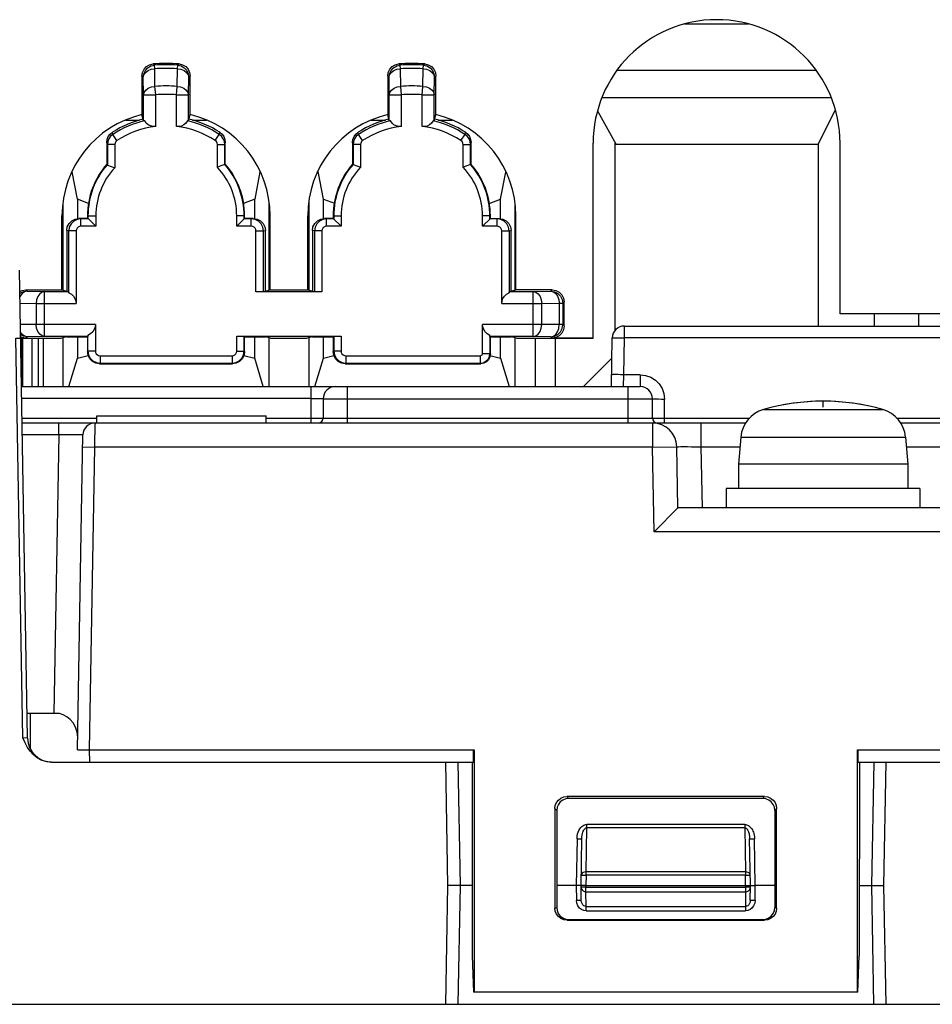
# Model space of a CAD drawing. Extents: x 30 to 410, y 34 to 287.
# Tile 8 of 66: x 81 to 93, y 62 to 75. Entities that reach past the tile are written whole.
import ezdxf

# ---------------------------------------------------------------- set-up
doc = ezdxf.new("R2010")
doc.units = 0
doc.header["$LTSCALE"] = 23.1
for name, color, linetype in [('ALL_AXIS', 7, 'CONTINUOUS'), ('ALL_CURVE', 7, 'CONTINUOUS'), ('ALL_FEATURES', 7, 'CONTINUOUS')]:
    doc.layers.add(name, color=color, linetype=linetype)

msp = doc.modelspace()

# ---------------------------------------------------------------- linework, layer by layer
at = {"layer": 'ALL_AXIS', "color": 9, "linetype": 'CONTINUOUS'}
for p, q in [((90.985, 69.964), (92.627, 69.964)), ((90.672, 69.585), (92.94, 69.585))]:
    msp.add_line(p, q, dxfattribs=at)
at = {"layer": 'ALL_AXIS', "color": 7, "linetype": 'CONTINUOUS'}
for p, q in [((81.806, 69.779), (81.806, 69.879)), ((81.806, 69.879), (84.139, 69.879)), ((84.139, 69.779), (84.139, 69.879)), ((90.672, 69.585), (90.639, 69.212)), ((92.94, 69.585), (92.972, 69.212)), ((90.639, 69.212), (90.639, 68.879)), ((92.972, 69.212), (90.639, 69.212)), ((92.972, 69.212), (92.972, 68.879)), ((90.472, 68.879), (90.472, 68.612)), ((93.139, 68.879), (90.472, 68.879)), ((93.139, 68.879), (93.139, 68.612))]:
    msp.add_line(p, q, dxfattribs=at)
for centre, radius, start, end in [((91.806, 67.079), 3, 74.1191, 105.8809), ((91.103, 69.548), 0.433, 105.8809, 175), ((92.508, 69.548), 0.433, 5, 74.1191)]:
    msp.add_arc(centre, radius, start, end, dxfattribs=at)
at = {"layer": 'ALL_CURVE', "color": 40, "linetype": 'CONTINUOUS'}
msp.add_line((91.806, 69.996), (91.806, 70.079), dxfattribs=at)
msp.add_arc((91.806, 67.079), 3, 76.5066, 103.4934, dxfattribs=at)
at = {"layer": 'ALL_FEATURES', "color": 7, "linetype": 'CONTINUOUS'}
for p, q in [((90.779, 75.269), (89.899, 75.269)), ((82.427, 74.553), (82.427, 74.023)), ((83.091, 74.023), (83.091, 74.553)), ((85.811, 74.553), (85.811, 74.023)), ((86.474, 74.023), (86.474, 74.553)), ((88.76, 74.256), (91.918, 74.256)), ((82.45, 73.937), (82.427, 74.023)), ((83.068, 73.937), (83.091, 74.023)), ((85.833, 73.937), (85.811, 74.023)), ((86.452, 73.937), (86.474, 74.023)), ((88.704, 74.067), (88.956, 73.612)), ((91.739, 73.617), (91.971, 74.08)), ((82.199, 73.946), (82.395, 73.946)), ((83.123, 73.946), (83.318, 73.946)), ((85.583, 73.946), (85.778, 73.946)), ((86.507, 73.946), (86.702, 73.946)), ((81.944, 73.64), (81.944, 73.34)), ((81.951, 73.611), (81.951, 73.329)), ((82.052, 73.611), (81.951, 73.611)), ((82.052, 73.611), (82.052, 73.29)), ((83.466, 73.298), (83.466, 73.611)), ((83.466, 73.611), (83.567, 73.611)), ((83.567, 73.338), (83.567, 73.611)), ((83.574, 73.34), (83.574, 73.64)), ((85.327, 73.64), (85.327, 73.34)), ((85.334, 73.611), (85.334, 73.338)), ((85.436, 73.611), (85.334, 73.611)), ((85.436, 73.611), (85.436, 73.298)), ((86.849, 73.298), (86.849, 73.611)), ((86.849, 73.611), (86.951, 73.611)), ((86.951, 73.338), (86.951, 73.611)), ((86.958, 73.34), (86.958, 73.64)), ((88.639, 70.947), (88.639, 73.629)), ((88.939, 73.629), (88.939, 71.047)), ((88.939, 73.629), (88.956, 73.612)), ((91.739, 73.612), (88.939, 73.612)), ((91.739, 73.617), (91.739, 71.112)), ((92.039, 71.279), (92.039, 73.629)), ((81.944, 73.34), (81.951, 73.338)), ((81.951, 73.338), (81.951, 73.329)), ((83.574, 73.34), (83.567, 73.338)), ((85.327, 73.34), (85.334, 73.338)), ((86.958, 73.34), (86.951, 73.338)), ((81.539, 72.857), (81.466, 73.235)), ((84.052, 73.235), (83.979, 72.857)), ((84.926, 72.857), (84.852, 73.239)), ((87.365, 72.857), (87.438, 73.23)), ((81.342, 71.606), (81.342, 72.803)), ((81.539, 72.857), (81.539, 72.594)), ((81.692, 72.801), (81.539, 72.857)), ((83.979, 72.857), (83.825, 72.801)), ((83.979, 72.594), (83.979, 72.857)), ((84.176, 72.803), (84.176, 71.606)), ((84.729, 71.606), (84.729, 72.838)), ((84.926, 72.594), (84.926, 72.857)), ((84.926, 72.857), (85.076, 72.802)), ((87.209, 72.8), (87.365, 72.857)), ((87.365, 72.591), (87.365, 72.857)), ((87.562, 72.768), (87.562, 71.611)), ((81.326, 71.611), (81.326, 72.629)), ((81.677, 72.629), (81.677, 72.594)), ((81.684, 72.629), (81.684, 72.587)), ((81.791, 72.629), (81.791, 72.486)), ((83.732, 72.486), (83.732, 72.629)), ((83.834, 72.587), (83.834, 72.629)), ((83.841, 72.594), (83.841, 72.629)), ((84.192, 71.611), (84.192, 72.629)), ((84.709, 71.611), (84.709, 72.629)), ((85.06, 72.629), (85.06, 72.594)), ((85.067, 72.629), (85.067, 72.587)), ((85.169, 72.629), (85.169, 72.486)), ((87.116, 72.486), (87.116, 72.629)), ((87.217, 72.587), (87.217, 72.629)), ((87.224, 72.594), (87.224, 72.629)), ((87.576, 71.611), (87.576, 72.629)), ((81.677, 72.594), (81.558, 72.594)), ((81.586, 72.486), (81.586, 72.587)), ((81.689, 72.587), (81.586, 72.587)), ((81.677, 72.594), (81.684, 72.587)), ((81.689, 72.587), (81.684, 72.587)), ((81.689, 72.587), (81.791, 72.486)), ((83.841, 72.594), (83.732, 72.486)), ((83.932, 72.587), (83.834, 72.587)), ((83.96, 72.594), (83.841, 72.594)), ((83.932, 72.486), (83.932, 72.587)), ((85.06, 72.594), (84.941, 72.594)), ((84.969, 72.486), (84.969, 72.587)), ((85.067, 72.587), (84.969, 72.587)), ((85.06, 72.594), (85.169, 72.486)), ((87.224, 72.594), (87.116, 72.486)), ((87.316, 72.587), (87.217, 72.587)), ((87.224, 72.594), (87.344, 72.594)), ((87.316, 72.486), (87.316, 72.587)), ((81.391, 72.428), (81.391, 71.594)), ((81.419, 71.572), (81.419, 72.421)), ((81.521, 72.421), (81.521, 71.422)), ((81.791, 72.486), (81.586, 72.486)), ((83.932, 72.486), (83.732, 72.486)), ((83.997, 71.586), (83.997, 72.421)), ((84.099, 71.587), (84.099, 72.421)), ((84.127, 71.594), (84.127, 72.428)), ((84.774, 72.428), (84.774, 71.594)), ((84.803, 72.421), (84.803, 71.587)), ((84.904, 72.421), (84.904, 71.586)), ((85.169, 72.486), (84.969, 72.486)), ((87.316, 72.486), (87.116, 72.486)), ((87.381, 71.422), (87.381, 72.421)), ((87.482, 72.421), (87.482, 71.572)), ((87.51, 71.594), (87.51, 72.428)), ((80.852, 65.44), (80.74, 71.88)), ((80.827, 71.611), (81.326, 71.611)), ((81.326, 71.611), (81.414, 71.588)), ((84.099, 71.587), (83.997, 71.586)), ((84.904, 71.586), (83.997, 71.586)), ((84.099, 71.587), (84.192, 71.611)), ((84.192, 71.611), (84.709, 71.611)), ((84.709, 71.611), (84.803, 71.587)), ((84.904, 71.586), (84.803, 71.587)), ((87.487, 71.588), (87.576, 71.611)), ((88.074, 71.611), (87.576, 71.611)), ((88.241, 71.114), (88.241, 71.444)), ((93.639, 71.279), (92.039, 71.279)), ((92.506, 71.279), (92.506, 71.112)), ((93.122, 71.112), (93.122, 71.279)), ((81.786, 71.136), (81.786, 70.769)), ((87.116, 70.736), (87.116, 71.136)), ((89.069, 71.112), (95.795, 71.112)), ((80.776, 70.956), (80.756, 70.966)), ((80.827, 70.947), (80.756, 70.947)), ((80.756, 70.946), (81.319, 70.946)), ((80.778, 70.279), (80.772, 70.947)), ((80.827, 70.947), (80.776, 70.956)), ((80.781, 70.947), (80.781, 70.279)), ((80.912, 70.946), (80.912, 70.279)), ((81.001, 70.279), (81.001, 70.946)), ((81.066, 70.946), (81.066, 70.279)), ((81.391, 70.964), (81.319, 70.946)), ((81.342, 70.279), (81.342, 70.952)), ((81.391, 70.964), (81.677, 70.964)), ((81.539, 70.964), (81.539, 70.673)), ((81.677, 70.964), (81.683, 70.97)), ((81.677, 70.964), (81.677, 70.762)), ((81.684, 70.769), (81.684, 70.983)), ((83.732, 70.769), (83.732, 70.972)), ((83.732, 70.972), (85.169, 70.972)), ((83.732, 70.972), (83.834, 70.971)), ((83.834, 70.769), (83.834, 70.971)), ((83.841, 70.964), (83.834, 70.971)), ((83.841, 70.762), (83.841, 70.964)), ((83.841, 70.964), (84.127, 70.964)), ((83.979, 70.673), (83.979, 70.964)), ((84.199, 70.946), (84.127, 70.964)), ((84.176, 70.952), (84.176, 70.279)), ((84.199, 70.946), (84.702, 70.946)), ((84.774, 70.964), (84.702, 70.946)), ((84.729, 70.279), (84.729, 70.952)), ((84.774, 70.964), (85.06, 70.964)), ((84.926, 70.673), (84.926, 70.964)), ((85.06, 70.964), (85.067, 70.971)), ((85.06, 70.964), (85.06, 70.762)), ((85.067, 70.971), (85.169, 70.972)), ((85.067, 70.971), (85.067, 70.769)), ((85.169, 70.972), (85.169, 70.769)), ((87.217, 70.983), (87.217, 70.736)), ((87.224, 70.964), (87.218, 70.97)), ((87.224, 70.729), (87.224, 70.964)), ((87.224, 70.964), (87.51, 70.964)), ((87.365, 70.673), (87.365, 70.964)), ((87.583, 70.946), (87.51, 70.964)), ((87.562, 70.951), (87.562, 70.279)), ((87.583, 70.946), (88.632, 70.946)), ((87.839, 70.946), (87.839, 70.279)), ((88.639, 70.947), (88.074, 70.947)), ((88.122, 70.279), (88.122, 70.946)), ((88.632, 70.946), (88.639, 70.947)), ((88.891, 70.279), (88.903, 70.949)), ((81.422, 70.279), (81.539, 70.673)), ((81.539, 70.673), (81.686, 70.708)), ((81.851, 70.704), (83.667, 70.704)), ((81.851, 70.602), (83.667, 70.602)), ((83.832, 70.708), (83.979, 70.673)), ((84.096, 70.279), (83.979, 70.673)), ((84.809, 70.279), (84.926, 70.673)), ((84.926, 70.673), (85.07, 70.707)), ((85.234, 70.704), (87.084, 70.704)), ((85.234, 70.602), (87.084, 70.602)), ((87.219, 70.708), (87.365, 70.673)), ((87.365, 70.673), (87.483, 70.279)), ((88.898, 70.671), (88.506, 70.279)), ((81.844, 70.595), (83.674, 70.595)), ((85.227, 70.595), (87.091, 70.595)), ((80.768, 70.279), (89.288, 70.279)), ((84.924, 70.112), (84.924, 69.846)), ((89.454, 70.112), (89.454, 69.846)), ((80.777, 69.779), (90.744, 69.779)), ((92.868, 69.779), (95.736, 69.779)), ((81.539, 65.279), (81.615, 69.615)), ((89.806, 68.612), (89.791, 69.451)), ((89.806, 68.612), (89.478, 68.279)), ((94.472, 68.612), (89.806, 68.612)), ((81.29, 65.779), (80.846, 65.779)), ((80.894, 65.287), (80.894, 65.779)), ((80.817, 65.377), (80.786, 65.446)), ((81.539, 65.279), (86.999, 65.279)), ((81.709, 65.112), (81.706, 65.279)), ((86.99, 65.112), (86.99, 65.279)), ((86.999, 65.279), (86.999, 61.946)), ((92.279, 61.946), (92.279, 65.279)), ((92.279, 65.279), (93.479, 65.279)), ((92.288, 65.112), (92.288, 65.279)), ((81.18, 65.112), (81.133, 65.116)), ((81.18, 65.112), (86.99, 65.112)), ((86.639, 63.412), (86.609, 65.112)), ((86.972, 65.112), (86.975, 62.446)), ((92.288, 65.112), (93.972, 65.112)), ((92.306, 65.112), (92.303, 62.446)), ((92.669, 65.112), (92.639, 63.412)), ((90.999, 64.638), (88.279, 64.638)), ((90.973, 64.613), (88.305, 64.613)), ((88.113, 64.472), (88.113, 63.103)), ((88.138, 64.446), (88.137, 63.112)), ((91.14, 64.446), (91.141, 63.112)), ((91.165, 63.103), (91.165, 64.472)), ((88.472, 63.412), (88.484, 64.058)), ((90.806, 63.412), (90.794, 64.058)), ((86.61, 61.779), (86.639, 63.412)), ((86.974, 63.412), (86.639, 63.412)), ((88.406, 63.412), (88.137, 63.412)), ((88.472, 63.413), (88.469, 63.412)), ((88.476, 63.207), (88.472, 63.412)), ((88.539, 63.412), (88.518, 63.412)), ((88.539, 63.412), (90.739, 63.412)), ((90.739, 63.413), (90.76, 63.412)), ((90.76, 63.412), (90.802, 63.412)), ((90.802, 63.412), (90.806, 63.413)), ((90.802, 63.207), (90.806, 63.412)), ((90.806, 63.412), (90.809, 63.412)), ((91.141, 63.412), (90.872, 63.412)), ((92.304, 63.412), (92.639, 63.412)), ((92.639, 63.412), (92.667, 61.779)), ((88.28, 62.937), (90.998, 62.937)), ((88.304, 62.945), (90.974, 62.945)), ((86.975, 62.446), (86.993, 61.946)), ((92.285, 61.946), (92.303, 62.446)), ((92.285, 61.946), (86.993, 61.946)), ((48.472, 61.779), (101.806, 61.779))]:
    msp.add_line(p, q, dxfattribs=at)
at = {"layer": 'ALL_FEATURES', "color": 9, "linetype": 'CONTINUOUS'}
for p, q in [((82.599, 74.703), (82.58, 74.72)), ((82.603, 74.653), (82.599, 74.703)), ((82.915, 74.653), (82.919, 74.703)), ((82.919, 74.703), (82.938, 74.72)), ((85.983, 74.703), (85.963, 74.72)), ((85.986, 74.653), (85.983, 74.703)), ((86.298, 74.653), (86.302, 74.703)), ((86.302, 74.703), (86.321, 74.72)), ((82.445, 74.537), (82.427, 74.553)), ((82.45, 74.295), (82.445, 74.537)), ((82.606, 74.411), (82.603, 74.653)), ((82.912, 74.411), (82.915, 74.653)), ((83.068, 74.295), (83.073, 74.537)), ((83.073, 74.537), (83.091, 74.553)), ((85.829, 74.537), (85.811, 74.553)), ((85.833, 74.295), (85.829, 74.537)), ((85.99, 74.411), (85.986, 74.653)), ((86.295, 74.411), (86.298, 74.653)), ((86.452, 74.295), (86.456, 74.537)), ((86.456, 74.537), (86.474, 74.553)), ((91.704, 74.631), (88.974, 74.631)), ((82.616, 74.295), (82.606, 74.411)), ((82.902, 74.295), (82.912, 74.411)), ((86, 74.295), (85.99, 74.411)), ((86.285, 74.295), (86.295, 74.411)), ((82.45, 73.937), (82.45, 74.295)), ((82.45, 74.295), (82.616, 74.295)), ((82.616, 73.859), (82.616, 74.295)), ((82.902, 73.859), (82.902, 74.295)), ((82.902, 74.295), (83.068, 74.295)), ((83.068, 73.937), (83.068, 74.295)), ((85.833, 73.937), (85.833, 74.295)), ((85.833, 74.295), (86, 74.295)), ((86, 73.859), (86, 74.295)), ((86.285, 73.859), (86.285, 74.295)), ((86.285, 74.295), (86.452, 74.295)), ((86.452, 73.937), (86.452, 74.295)), ((82.026, 73.751), (82.02, 73.781)), ((82.082, 73.666), (82.026, 73.751)), ((83.436, 73.666), (83.492, 73.751)), ((83.492, 73.751), (83.498, 73.781)), ((85.41, 73.751), (85.404, 73.781)), ((85.465, 73.666), (85.41, 73.751)), ((86.819, 73.666), (86.875, 73.751)), ((86.875, 73.751), (86.881, 73.781)), ((81.951, 73.611), (81.944, 73.64)), ((83.567, 73.611), (83.574, 73.64)), ((85.334, 73.611), (85.327, 73.64)), ((86.951, 73.611), (86.958, 73.64)), ((81.677, 72.629), (81.791, 72.629)), ((83.841, 72.629), (83.732, 72.629)), ((85.06, 72.629), (85.169, 72.629)), ((87.224, 72.629), (87.116, 72.629)), ((81.586, 72.587), (81.558, 72.594)), ((83.932, 72.587), (83.96, 72.594)), ((84.969, 72.587), (84.941, 72.594)), ((87.316, 72.587), (87.344, 72.594)), ((81.419, 72.421), (81.391, 72.428)), ((81.521, 72.421), (81.419, 72.421)), ((83.997, 72.421), (84.099, 72.421)), ((84.099, 72.421), (84.127, 72.428)), ((84.803, 72.421), (84.774, 72.428)), ((84.904, 72.421), (84.803, 72.421)), ((87.381, 72.421), (87.482, 72.421)), ((87.482, 72.421), (87.51, 72.428)), ((80.827, 71.611), (80.845, 71.593)), ((80.845, 71.593), (81.087, 71.588)), ((81.087, 70.97), (81.087, 71.588)), ((81.087, 71.588), (81.414, 71.588)), ((87.487, 71.588), (87.814, 71.588)), ((87.814, 71.588), (88.056, 71.593)), ((87.814, 70.97), (87.814, 71.588)), ((88.056, 71.593), (88.074, 71.611)), ((80.748, 71.426), (80.97, 71.422)), ((80.97, 71.422), (80.97, 71.136)), ((80.97, 71.422), (81.521, 71.422)), ((87.381, 71.422), (87.931, 71.422)), ((87.931, 71.422), (88.173, 71.426)), ((87.931, 71.136), (87.931, 71.422)), ((88.173, 71.426), (88.173, 71.132)), ((88.173, 71.426), (88.223, 71.426)), ((88.223, 71.426), (88.241, 71.444)), ((88.223, 71.426), (88.223, 71.132)), ((80.97, 71.136), (80.753, 71.132)), ((80.777, 70.998), (80.755, 71.03)), ((81.786, 71.136), (80.97, 71.136)), ((87.931, 71.136), (87.116, 71.136)), ((88.173, 71.132), (87.931, 71.136)), ((88.223, 71.132), (88.173, 71.132)), ((88.241, 71.114), (88.223, 71.132)), ((89.069, 70.949), (89.069, 71.112)), ((80.69, 70.946), (80.756, 70.947)), ((80.786, 65.446), (80.69, 70.946)), ((80.794, 70.974), (80.755, 70.993)), ((80.81, 70.974), (80.777, 70.998)), ((80.845, 70.965), (80.794, 70.974)), ((80.845, 70.965), (80.81, 70.974)), ((80.845, 70.965), (80.827, 70.947)), ((81.087, 70.97), (80.845, 70.965)), ((81.683, 70.97), (81.087, 70.97)), ((87.814, 70.97), (87.218, 70.97)), ((88.056, 70.965), (87.814, 70.97)), ((88.074, 70.947), (88.056, 70.965)), ((89.061, 70.443), (89.069, 70.949)), ((94.509, 70.949), (89.069, 70.949)), ((81.684, 70.769), (81.677, 70.762)), ((81.786, 70.769), (81.684, 70.769)), ((83.732, 70.769), (83.834, 70.769)), ((83.834, 70.769), (83.841, 70.762)), ((85.067, 70.769), (85.06, 70.762)), ((85.169, 70.769), (85.067, 70.769)), ((87.116, 70.736), (87.217, 70.736)), ((87.217, 70.736), (87.224, 70.729)), ((81.851, 70.602), (81.844, 70.595)), ((81.851, 70.704), (81.851, 70.602)), ((83.667, 70.704), (83.667, 70.602)), ((83.667, 70.602), (83.674, 70.595)), ((85.234, 70.602), (85.227, 70.595)), ((85.234, 70.704), (85.234, 70.602)), ((87.084, 70.704), (87.084, 70.602)), ((87.084, 70.602), (87.091, 70.595)), ((89.055, 70.279), (89.061, 70.443)), ((89.288, 70.443), (89.061, 70.443)), ((89.288, 70.443), (89.288, 70.279)), ((84.757, 69.779), (84.757, 70.279)), ((85.257, 69.779), (85.257, 70.279)), ((89.121, 69.779), (89.121, 70.279)), ((84.757, 70.115), (80.771, 70.115)), ((84.924, 70.112), (89.454, 70.112)), ((89.621, 69.779), (89.621, 70.109)), ((80.775, 69.844), (81.806, 69.844)), ((84.139, 69.844), (84.8, 69.844)), ((84.924, 69.846), (89.454, 69.846)), ((92.814, 69.844), (94.528, 69.844)), ((81.281, 69.615), (81.281, 69.779)), ((81.778, 69.446), (81.781, 69.779)), ((89.458, 69.779), (89.458, 69.446)), ((90.124, 69.779), (90.124, 69.451)), ((81.281, 69.615), (80.779, 69.615)), ((81.281, 69.615), (81.214, 65.779)), ((81.612, 69.449), (81.778, 69.446)), ((81.706, 65.279), (81.778, 69.446)), ((89.458, 69.446), (81.778, 69.446)), ((89.458, 69.446), (89.791, 69.451)), ((89.478, 68.279), (89.458, 69.446)), ((90.124, 69.451), (90.139, 68.612)), ((90.124, 69.451), (90.66, 69.451)), ((92.951, 69.451), (94.154, 69.451)), ((94.8, 68.279), (89.478, 68.279)), ((80.852, 65.44), (80.786, 65.446)), ((86.776, 65.112), (86.806, 63.412)), ((92.502, 65.112), (92.472, 63.412)), ((88.279, 64.638), (88.305, 64.613)), ((90.999, 64.638), (90.973, 64.613)), ((88.113, 64.472), (88.138, 64.446)), ((91.165, 64.472), (91.14, 64.446)), ((88.552, 64.208), (88.552, 64.253)), ((90.726, 64.253), (88.552, 64.253)), ((90.726, 64.253), (90.726, 64.208)), ((88.541, 63.601), (88.552, 64.208)), ((90.726, 64.208), (88.552, 64.208)), ((90.726, 64.208), (90.736, 63.601)), ((88.417, 64.058), (88.406, 63.412)), ((90.872, 63.412), (90.861, 64.058)), ((88.541, 63.556), (88.539, 63.412)), ((88.541, 63.556), (88.541, 63.601)), ((90.736, 63.601), (88.541, 63.601)), ((90.736, 63.556), (88.541, 63.556)), ((90.736, 63.601), (90.736, 63.556)), ((90.739, 63.412), (90.736, 63.556)), ((86.806, 63.412), (86.777, 61.779)), ((88.406, 63.412), (88.409, 63.207)), ((88.473, 63.39), (88.476, 63.371)), ((88.539, 63.412), (88.539, 63.39)), ((88.539, 63.329), (88.539, 63.39)), ((88.539, 63.39), (90.739, 63.39)), ((88.543, 63.126), (88.539, 63.329)), ((88.539, 63.329), (90.739, 63.329)), ((90.739, 63.329), (90.735, 63.126)), ((90.739, 63.39), (90.739, 63.412)), ((90.739, 63.39), (90.739, 63.329)), ((90.869, 63.207), (90.872, 63.412)), ((92.472, 63.412), (92.501, 61.779)), ((88.113, 63.103), (88.137, 63.112)), ((88.543, 63.065), (88.543, 63.126)), ((88.543, 63.126), (90.735, 63.126)), ((88.543, 63.065), (90.735, 63.065)), ((90.735, 63.126), (90.735, 63.065)), ((91.165, 63.103), (91.141, 63.112)), ((88.28, 62.937), (88.304, 62.945)), ((90.998, 62.937), (90.974, 62.945))]:
    msp.add_line(p, q, dxfattribs=at)
at = {"layer": 'ALL_FEATURES', "color": 7, "linetype": 'CONTINUOUS'}
for points in [[(82.427, 74.553), (82.435, 74.602), (82.456, 74.647), (82.489, 74.683), (82.532, 74.708), (82.58, 74.72)], [(82.938, 74.72), (82.986, 74.708), (83.029, 74.683), (83.062, 74.647), (83.083, 74.602), (83.091, 74.553)], [(85.811, 74.553), (85.818, 74.602), (85.839, 74.647), (85.872, 74.683), (85.915, 74.708), (85.963, 74.72)], [(86.321, 74.72), (86.369, 74.708), (86.412, 74.683), (86.445, 74.647), (86.467, 74.602), (86.474, 74.553)], [(82.466, 73.936), (82.454, 73.936), (82.45, 73.937)], [(82.616, 73.859), (82.58, 73.858), (82.545, 73.866), (82.513, 73.881), (82.487, 73.905), (82.466, 73.936)], [(83.052, 73.936), (83.031, 73.904), (83.004, 73.881), (82.971, 73.865), (82.937, 73.858), (82.902, 73.859)], [(83.068, 73.937), (83.064, 73.936), (83.052, 73.936)], [(85.849, 73.936), (85.837, 73.936), (85.833, 73.937)], [(86, 73.859), (85.963, 73.858), (85.929, 73.866), (85.897, 73.881), (85.87, 73.905), (85.849, 73.936)], [(86.435, 73.936), (86.415, 73.905), (86.387, 73.881), (86.354, 73.865), (86.32, 73.858), (86.285, 73.859)], [(86.452, 73.937), (86.447, 73.936), (86.435, 73.936)], [(81.944, 73.64), (81.949, 73.681), (81.964, 73.72), (81.988, 73.754), (82.02, 73.781)], [(82.026, 73.751), (81.995, 73.724), (81.971, 73.69), (81.956, 73.652), (81.951, 73.611)], [(83.567, 73.611), (83.562, 73.652), (83.547, 73.69), (83.523, 73.724), (83.492, 73.751)], [(83.498, 73.781), (83.53, 73.754), (83.554, 73.72), (83.569, 73.681), (83.574, 73.64)], [(85.327, 73.64), (85.332, 73.681), (85.347, 73.72), (85.372, 73.754), (85.404, 73.781)], [(85.41, 73.751), (85.378, 73.724), (85.354, 73.69), (85.339, 73.652), (85.334, 73.611)], [(86.951, 73.611), (86.945, 73.652), (86.93, 73.69), (86.906, 73.724), (86.875, 73.751)], [(86.881, 73.781), (86.913, 73.754), (86.937, 73.72), (86.952, 73.681), (86.958, 73.64)], [(82.082, 73.666), (82.066, 73.651), (82.056, 73.632), (82.052, 73.611)], [(83.466, 73.611), (83.462, 73.632), (83.452, 73.651), (83.436, 73.666)], [(85.465, 73.666), (85.449, 73.651), (85.439, 73.632), (85.436, 73.611)], [(86.849, 73.611), (86.845, 73.632), (86.835, 73.651), (86.819, 73.666)], [(81.951, 73.329), (82.003, 73.31), (82.052, 73.29)], [(83.567, 73.338), (83.515, 73.318), (83.466, 73.298)], [(85.334, 73.338), (85.386, 73.318), (85.436, 73.298)], [(86.951, 73.338), (86.899, 73.318), (86.849, 73.298)], [(81.391, 72.428), (81.399, 72.479), (81.423, 72.526), (81.46, 72.562), (81.506, 72.586), (81.558, 72.594)], [(81.586, 72.587), (81.534, 72.579), (81.488, 72.555), (81.451, 72.519), (81.427, 72.472), (81.419, 72.421)], [(84.099, 72.421), (84.091, 72.472), (84.067, 72.519), (84.03, 72.555), (83.984, 72.579), (83.932, 72.587)], [(83.96, 72.594), (84.012, 72.586), (84.058, 72.562), (84.095, 72.526), (84.119, 72.479), (84.127, 72.428)], [(84.774, 72.428), (84.782, 72.479), (84.806, 72.526), (84.843, 72.562), (84.889, 72.586), (84.941, 72.594)], [(84.969, 72.587), (84.918, 72.579), (84.871, 72.555), (84.834, 72.519), (84.811, 72.472), (84.803, 72.421)], [(87.482, 72.421), (87.474, 72.472), (87.45, 72.519), (87.413, 72.555), (87.367, 72.579), (87.316, 72.587)], [(87.344, 72.594), (87.395, 72.586), (87.442, 72.562), (87.479, 72.526), (87.502, 72.479), (87.51, 72.428)], [(81.586, 72.486), (81.566, 72.482), (81.548, 72.473), (81.533, 72.459), (81.524, 72.441), (81.521, 72.421)], [(83.997, 72.421), (83.994, 72.441), (83.985, 72.459), (83.97, 72.473), (83.952, 72.482), (83.932, 72.486)], [(84.969, 72.486), (84.949, 72.482), (84.931, 72.473), (84.917, 72.459), (84.907, 72.441), (84.904, 72.421)], [(87.381, 72.421), (87.377, 72.441), (87.368, 72.459), (87.354, 72.473), (87.336, 72.482), (87.316, 72.486)], [(80.745, 71.587), (80.776, 71.602), (80.827, 71.611)], [(81.414, 71.588), (81.417, 71.584), (81.419, 71.572)], [(81.419, 71.572), (81.455, 71.551), (81.484, 71.524), (81.504, 71.491), (81.517, 71.457), (81.521, 71.422)], [(87.381, 71.422), (87.385, 71.457), (87.397, 71.491), (87.418, 71.524), (87.446, 71.551), (87.482, 71.572)], [(87.482, 71.572), (87.484, 71.584), (87.487, 71.588)], [(88.074, 71.611), (88.125, 71.602), (88.172, 71.579), (88.209, 71.542), (88.232, 71.495), (88.241, 71.444)], [(81.786, 71.136), (81.782, 71.1), (81.769, 71.065), (81.749, 71.032), (81.72, 71.004), (81.684, 70.983)], [(87.217, 70.983), (87.181, 71.004), (87.153, 71.032), (87.132, 71.065), (87.12, 71.1), (87.116, 71.136)], [(88.241, 71.114), (88.232, 71.062), (88.209, 71.016), (88.172, 70.979), (88.125, 70.956), (88.074, 70.947)], [(81.684, 70.983), (81.683, 70.973), (81.683, 70.97)], [(87.218, 70.97), (87.218, 70.973), (87.217, 70.983)], [(81.844, 70.595), (81.792, 70.603), (81.746, 70.627), (81.709, 70.664), (81.685, 70.71), (81.677, 70.762)], [(81.684, 70.769), (81.692, 70.717), (81.716, 70.671), (81.753, 70.634), (81.799, 70.61), (81.851, 70.602)], [(81.786, 70.769), (81.789, 70.749), (81.798, 70.731), (81.813, 70.716), (81.831, 70.707), (81.851, 70.704)], [(83.667, 70.602), (83.719, 70.61), (83.765, 70.634), (83.802, 70.671), (83.826, 70.717), (83.834, 70.769)], [(83.667, 70.704), (83.687, 70.707), (83.705, 70.716), (83.72, 70.731), (83.729, 70.749), (83.732, 70.769)], [(83.841, 70.762), (83.833, 70.71), (83.809, 70.664), (83.772, 70.627), (83.726, 70.603), (83.674, 70.595)], [(85.227, 70.595), (85.175, 70.603), (85.129, 70.627), (85.092, 70.664), (85.069, 70.71), (85.06, 70.762)], [(85.067, 70.769), (85.076, 70.717), (85.099, 70.671), (85.136, 70.634), (85.182, 70.61), (85.234, 70.602)], [(85.169, 70.769), (85.172, 70.749), (85.181, 70.731), (85.196, 70.716), (85.214, 70.707), (85.234, 70.704)], [(87.084, 70.602), (87.125, 70.609), (87.162, 70.628), (87.192, 70.657), (87.211, 70.694), (87.217, 70.736)], [(87.084, 70.704), (87.094, 70.706), (87.103, 70.71), (87.11, 70.717), (87.114, 70.726), (87.116, 70.736)], [(87.224, 70.729), (87.218, 70.687), (87.199, 70.65), (87.169, 70.621), (87.132, 70.602), (87.091, 70.595)], [(81.542, 65.449), (81.535, 65.526), (81.512, 65.594), (81.479, 65.651), (81.438, 65.699), (81.391, 65.736), (81.341, 65.762), (81.29, 65.779)], [(81.133, 65.116), (81.086, 65.125), (81.041, 65.141), (81, 65.162), (80.961, 65.188), (80.924, 65.221), (80.887, 65.263), (80.851, 65.315), (80.817, 65.377)], [(88.113, 64.472), (88.118, 64.515), (88.135, 64.555), (88.162, 64.59), (88.196, 64.616), (88.236, 64.633), (88.279, 64.638)], [(90.999, 64.638), (91.042, 64.633), (91.082, 64.616), (91.116, 64.59), (91.143, 64.555), (91.16, 64.515), (91.165, 64.472)], [(88.305, 64.613), (88.262, 64.607), (88.222, 64.59), (88.187, 64.564), (88.161, 64.53), (88.144, 64.49), (88.138, 64.446)], [(91.14, 64.446), (91.134, 64.49), (91.117, 64.53), (91.091, 64.564), (91.056, 64.59), (91.016, 64.607), (90.973, 64.613)], [(88.469, 63.412), (88.426, 63.412), (88.406, 63.413)], [(88.518, 63.412), (88.476, 63.412), (88.472, 63.412)], [(90.809, 63.412), (90.852, 63.412), (90.872, 63.412)], [(88.28, 62.937), (88.236, 62.943), (88.196, 62.959), (88.162, 62.986), (88.135, 63.02), (88.118, 63.06), (88.113, 63.103)], [(88.137, 63.112), (88.143, 63.068), (88.159, 63.028), (88.186, 62.994), (88.22, 62.967), (88.261, 62.951), (88.304, 62.945)], [(90.974, 62.945), (91.017, 62.951), (91.058, 62.967), (91.092, 62.994), (91.119, 63.028), (91.135, 63.068), (91.141, 63.112)], [(91.165, 63.103), (91.16, 63.06), (91.143, 63.02), (91.116, 62.986), (91.082, 62.959), (91.042, 62.943), (90.998, 62.937)]]:
    msp.add_lwpolyline(points, dxfattribs=at)
at = {"layer": 'ALL_FEATURES', "color": 9, "linetype": 'CONTINUOUS'}
for points in [[(82.445, 74.537), (82.453, 74.586), (82.474, 74.631), (82.508, 74.667), (82.551, 74.692), (82.599, 74.703)], [(82.919, 74.703), (82.967, 74.692), (83.01, 74.667), (83.044, 74.631), (83.065, 74.586), (83.073, 74.537)], [(85.829, 74.537), (85.836, 74.586), (85.858, 74.631), (85.891, 74.667), (85.934, 74.692), (85.983, 74.703)], [(86.302, 74.703), (86.35, 74.692), (86.393, 74.667), (86.427, 74.631), (86.448, 74.586), (86.456, 74.537)], [(82.445, 74.537), (82.454, 74.572), (82.476, 74.603), (82.511, 74.629), (82.554, 74.646), (82.603, 74.653)], [(82.915, 74.653), (82.964, 74.646), (83.007, 74.629), (83.042, 74.603), (83.064, 74.572), (83.073, 74.537)], [(85.829, 74.537), (85.837, 74.572), (85.859, 74.603), (85.894, 74.629), (85.938, 74.646), (85.986, 74.653)], [(86.298, 74.653), (86.347, 74.646), (86.391, 74.629), (86.425, 74.603), (86.448, 74.572), (86.456, 74.537)], [(82.45, 74.295), (82.458, 74.329), (82.48, 74.36), (82.514, 74.386), (82.558, 74.403), (82.606, 74.411)], [(82.912, 74.411), (82.96, 74.403), (83.004, 74.386), (83.038, 74.36), (83.06, 74.329), (83.068, 74.295)], [(85.833, 74.295), (85.841, 74.329), (85.863, 74.36), (85.898, 74.386), (85.941, 74.403), (85.99, 74.411)], [(86.295, 74.411), (86.344, 74.403), (86.387, 74.386), (86.422, 74.36), (86.444, 74.329), (86.452, 74.295)], [(80.845, 71.593), (80.794, 71.584), (80.747, 71.561), (80.745, 71.559)], [(80.845, 71.593), (80.81, 71.584), (80.777, 71.56), (80.751, 71.523), (80.746, 71.509)], [(81.087, 71.588), (81.051, 71.58), (81.019, 71.556), (80.993, 71.519), (80.977, 71.473), (80.97, 71.422)], [(87.814, 71.588), (87.85, 71.58), (87.882, 71.556), (87.908, 71.519), (87.925, 71.473), (87.931, 71.422)], [(88.056, 71.593), (88.107, 71.584), (88.154, 71.561), (88.191, 71.524), (88.214, 71.477), (88.223, 71.426)], [(88.056, 71.593), (88.092, 71.584), (88.124, 71.56), (88.15, 71.523), (88.167, 71.477), (88.173, 71.426)], [(81.087, 70.97), (81.051, 70.978), (81.019, 71.002), (80.993, 71.039), (80.977, 71.085), (80.97, 71.136)], [(87.814, 70.97), (87.85, 70.978), (87.882, 71.002), (87.908, 71.039), (87.925, 71.085), (87.931, 71.136)], [(88.056, 70.965), (88.092, 70.974), (88.124, 70.998), (88.15, 71.035), (88.167, 71.081), (88.173, 71.132)], [(88.056, 70.965), (88.107, 70.974), (88.154, 70.997), (88.191, 71.034), (88.214, 71.081), (88.223, 71.132)], [(88.903, 70.949), (88.908, 70.949), (88.925, 70.95), (88.952, 70.95), (88.986, 70.95), (89.026, 70.949), (89.069, 70.949)], [(89.061, 70.443), (89.017, 70.443), (88.977, 70.444), (88.943, 70.444), (88.916, 70.444), (88.9, 70.443), (88.894, 70.443)], [(89.288, 70.443), (89.362, 70.434), (89.432, 70.41), (89.496, 70.37), (89.548, 70.317), (89.588, 70.254), (89.613, 70.184), (89.621, 70.109)], [(84.757, 70.115), (84.794, 70.115), (84.829, 70.115), (84.861, 70.115), (84.887, 70.114), (84.907, 70.114), (84.919, 70.113), (84.924, 70.112)], [(89.454, 70.112), (89.46, 70.112), (89.477, 70.111), (89.503, 70.11), (89.538, 70.11), (89.578, 70.109), (89.621, 70.109)], [(84.8, 69.844), (84.839, 69.845), (84.872, 69.845), (84.899, 69.845), (84.917, 69.845), (84.924, 69.846)], [(89.454, 69.846), (89.459, 69.845), (89.471, 69.845), (89.491, 69.845), (89.518, 69.845), (89.548, 69.845), (89.581, 69.844), (90.798, 69.844)], [(81.615, 69.615), (81.608, 69.616), (81.59, 69.616), (81.559, 69.616), (81.519, 69.616), (81.469, 69.616), (81.411, 69.616), (81.348, 69.616), (81.281, 69.615)], [(89.791, 69.451), (89.797, 69.452), (89.816, 69.453), (89.846, 69.454), (89.887, 69.454), (89.936, 69.454), (89.994, 69.453), (90.058, 69.452), (90.124, 69.451)], [(88.417, 64.058), (88.42, 64.092), (88.425, 64.123), (88.434, 64.149), (88.444, 64.173), (88.456, 64.193), (88.469, 64.21), (88.483, 64.225), (88.497, 64.236), (88.512, 64.244), (88.526, 64.249), (88.54, 64.252), (88.552, 64.253)], [(90.726, 64.253), (90.74, 64.252), (90.752, 64.249), (90.762, 64.246), (90.772, 64.241), (90.781, 64.236), (90.789, 64.229), (90.798, 64.222), (90.806, 64.214), (90.815, 64.204), (90.823, 64.192), (90.831, 64.178), (90.838, 64.163), (90.845, 64.147), (90.851, 64.128), (90.856, 64.107), (90.859, 64.084), (90.861, 64.058)], [(88.484, 64.058), (88.485, 64.084), (88.488, 64.108), (88.492, 64.128), (88.498, 64.146), (88.504, 64.162), (88.51, 64.175), (88.517, 64.186), (88.525, 64.195), (88.532, 64.201), (88.539, 64.206), (88.546, 64.208), (88.552, 64.208)], [(90.726, 64.208), (90.733, 64.208), (90.739, 64.205), (90.744, 64.203), (90.749, 64.199), (90.753, 64.195), (90.758, 64.19), (90.762, 64.184), (90.766, 64.178), (90.771, 64.17), (90.775, 64.161), (90.779, 64.151), (90.783, 64.139), (90.786, 64.126), (90.789, 64.112), (90.792, 64.096), (90.793, 64.078), (90.794, 64.058)], [(88.417, 64.058), (88.438, 64.058), (88.456, 64.058), (88.471, 64.058), (88.48, 64.058), (88.484, 64.058)], [(90.794, 64.058), (90.798, 64.058), (90.807, 64.058), (90.822, 64.058), (90.84, 64.058), (90.861, 64.058)], [(88.541, 63.601), (88.521, 63.599), (88.503, 63.593), (88.488, 63.583), (88.478, 63.57), (88.475, 63.556)], [(88.475, 63.556), (88.478, 63.556), (88.488, 63.557), (88.502, 63.557), (88.521, 63.556), (88.541, 63.556)], [(90.803, 63.556), (90.8, 63.57), (90.79, 63.583), (90.775, 63.593), (90.757, 63.599), (90.736, 63.601)], [(90.736, 63.556), (90.757, 63.556), (90.776, 63.557), (90.79, 63.557), (90.8, 63.556), (90.803, 63.556)], [(88.539, 63.39), (88.519, 63.39), (88.5, 63.389), (88.485, 63.389), (88.476, 63.39), (88.473, 63.39)], [(88.476, 63.371), (88.486, 63.354), (88.5, 63.341), (88.519, 63.332), (88.539, 63.329)], [(90.739, 63.329), (90.759, 63.332), (90.777, 63.34), (90.792, 63.354), (90.802, 63.371), (90.805, 63.39)], [(90.778, 63.389), (90.759, 63.39), (90.739, 63.39)], [(90.805, 63.39), (90.802, 63.39), (90.792, 63.389), (90.778, 63.389)], [(88.476, 63.207), (88.473, 63.207), (88.463, 63.208), (88.448, 63.208), (88.43, 63.207), (88.409, 63.207)], [(88.543, 63.065), (88.51, 63.07), (88.479, 63.083), (88.452, 63.104), (88.429, 63.133), (88.415, 63.169), (88.409, 63.207)], [(88.543, 63.126), (88.527, 63.129), (88.511, 63.136), (88.497, 63.149), (88.486, 63.165), (88.479, 63.185), (88.476, 63.207)], [(90.802, 63.207), (90.799, 63.185), (90.792, 63.165), (90.781, 63.149), (90.767, 63.136), (90.751, 63.129), (90.735, 63.126)], [(90.869, 63.207), (90.863, 63.169), (90.848, 63.133), (90.826, 63.104), (90.799, 63.083), (90.768, 63.07), (90.735, 63.065)], [(90.869, 63.207), (90.848, 63.207), (90.83, 63.208), (90.815, 63.208), (90.805, 63.207), (90.802, 63.207)]]:
    msp.add_lwpolyline(points, dxfattribs=at)
at = {"layer": 'ALL_FEATURES', "color": 7, "linetype": 'CONTINUOUS'}
for centre, radius, start, end in [((90.339, 73.629), 1.7, 0, 180), ((82.759, 72.629), 2.098, 85.1014, 94.8986), ((86.142, 72.629), 2.098, 85.1014, 94.8986), ((82.759, 72.629), 1.433, 103.376, 180), ((82.759, 72.629), 1.433, 0, 76.624), ((86.142, 72.629), 1.433, 103.376, 180), ((86.142, 72.629), 1.433, 0, 76.624), ((82.759, 72.629), 1.368, 103.3246, 122.6741), ((82.759, 72.629), 1.34, 102.637, 123.1525), ((82.759, 72.629), 1.238, 96.6219, 123.1525), ((82.759, 72.629), 1.238, 56.8475, 83.3781), ((82.759, 72.629), 1.34, 56.8475, 77.363), ((82.759, 72.629), 1.368, 57.3259, 76.6754), ((86.142, 72.629), 1.368, 103.3246, 122.6741), ((86.142, 72.629), 1.34, 102.637, 123.1525), ((86.142, 72.629), 1.238, 96.6219, 123.1525), ((86.142, 72.629), 1.238, 56.8475, 83.3781), ((86.142, 72.629), 1.34, 56.8475, 77.363), ((86.142, 72.629), 1.368, 57.3259, 76.6754), ((82.759, 72.629), 1.082, 138.8975, 180), ((82.759, 72.629), 1.075, 138.76, 180), ((82.759, 72.629), 1.075, 0, 41.2419), ((82.759, 72.629), 1.082, 0, 41.1025), ((86.142, 72.629), 1.082, 138.8975, 180), ((86.142, 72.629), 1.075, 138.7581, 180), ((86.142, 72.629), 1.075, 0, 41.2419), ((86.142, 72.629), 1.082, 0, 41.1025), ((82.759, 72.629), 0.968, 136.8895, 180), ((82.759, 72.629), 0.973, 0, 43.4479), ((86.142, 72.629), 0.973, 136.5521, 180), ((86.142, 72.629), 0.973, 0, 43.4479), ((89.069, 70.946), 0.167, 90, 179), ((85.09, 70.112), 0.167, 90, 180), ((89.288, 70.112), 0.167, 0, 90), ((84.857, 69.846), 0.0667, 270, 360), ((89.521, 69.846), 0.0667, 180, 270), ((81.781, 69.612), 0.167, 90, 179), ((89.458, 69.446), 0.333, 1, 90), ((81.186, 65.446), 0.333, 181, 269.0431)]:
    msp.add_arc(centre, radius, start, end, dxfattribs=at)
at = {"layer": 'ALL_FEATURES', "color": 9, "linetype": 'CONTINUOUS'}
for centre, radius, start, end in [((82.759, 72.629), 2.08, 85.5962, 94.4038), ((86.142, 72.629), 2.08, 85.5962, 94.4038), ((82.759, 72.629), 2.03, 85.5962, 94.4038), ((86.142, 72.629), 2.03, 85.5962, 94.4038), ((82.759, 72.629), 1.789, 85.1002, 94.8998), ((86.142, 72.629), 1.789, 85.1002, 94.8998), ((82.759, 72.629), 1.672, 85.1002, 94.8998), ((86.142, 72.629), 1.672, 85.1002, 94.8998)]:
    msp.add_arc(centre, radius, start, end, dxfattribs=at)

doc.saveas('drawing.dxf')
